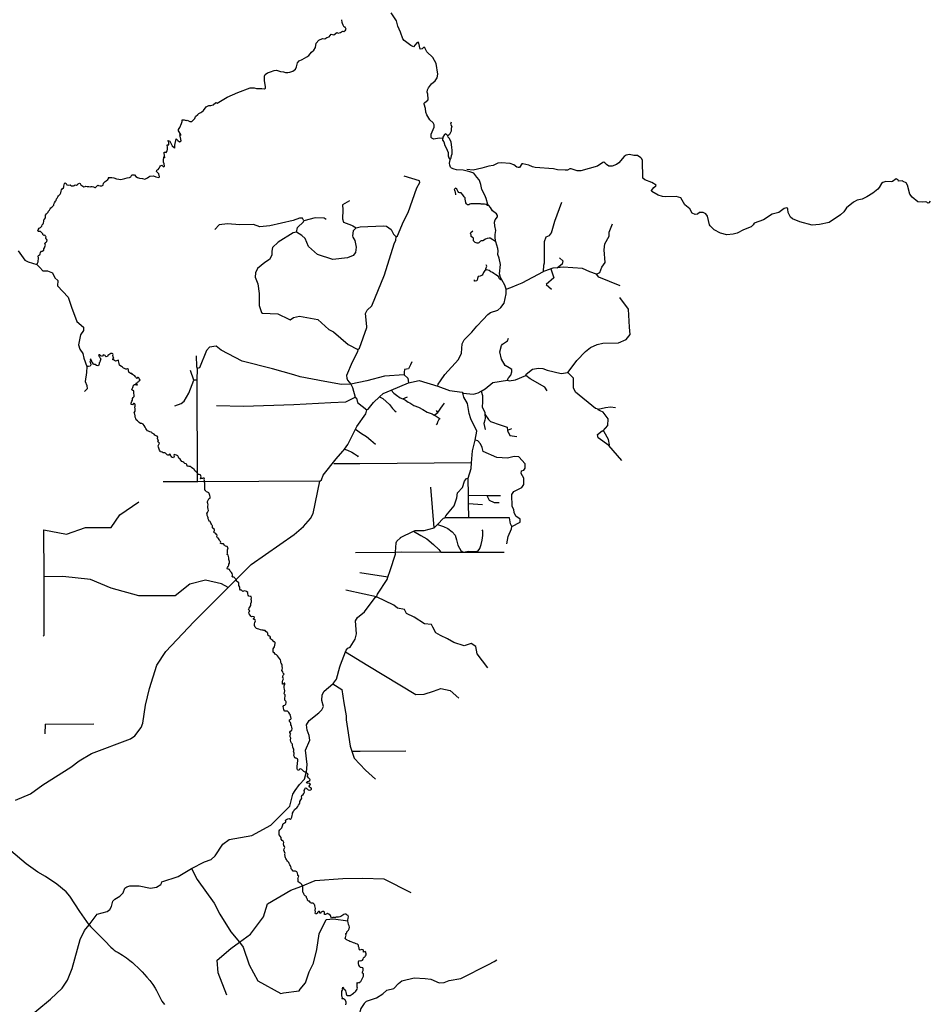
# Model space of a CAD drawing. Header units: millimetres. Extents: x 35 to 72953, y -43 to 70184.
# Tile 174 of 204: x 63454 to 72950, y 13927 to 24199. Entities that reach past the tile are written whole.
import ezdxf

# ---------------------------------------------------------------- set-up
doc = ezdxf.new("R2010")
doc.units = ezdxf.units.MM
doc.layers.add('roads_3', color=3, linetype='Continuous')

msp = doc.modelspace()

# ---------------------------------------------------------------- linework, layer by layer
at = {"layer": 'roads_3'}
for points in [[(67860.65, 22958.54), (67828.95, 22961.75), (67771.74, 22952.56), (67752.09, 22962.8), (67745.27, 22971.31), (67745.53, 23004.01), (67775.05, 23079.49), (67775.35, 23102), (67766.04, 23121.47), (67730.84, 23154.05), (67698.5, 23205.47), (67687.73, 23235.25), (67685.43, 23271.71), (67672.64, 23316.23), (67673.16, 23327.31), (67679.73, 23336.98), (67709.34, 23361.25), (67714.02, 23371.47), (67709.78, 23422.77), (67703.39, 23443.48), (67705.57, 23465.99), (67715.58, 23489.3), (67749.84, 23531.22), (67787.27, 23561.06), (67808.84, 23591.73), (67812.66, 23630.21), (67798.4, 23741.01), (67760.45, 23804.05), (67699.33, 23863.02), (67679.28, 23904.3), (67668.22, 23911.02), (67651.96, 23896.77), (67630.67, 23891.49), (67615.93, 23953.51), (67607.78, 23965.01), (67596.39, 23958.31), (67560.9, 23917.51), (67531.52, 23930.04), (67464.39, 23981.01), (67447.63, 24000.23), (67423.62, 24070.76), (67397.29, 24130.3), (67384.35, 24188), (67326.73, 24270.27)], [(64245.92, 22448.58), (64269.67, 22472.06), (64277.25, 22471.08), (64292.45, 22467.11), (64310.66, 22466.16), (64323.8, 22472.24), (64326.76, 22495.42), (64335.84, 22500.48), (64345.93, 22510.58), (64356.02, 22517.66), (64371.16, 22530.8), (64383.75, 22545.44), (64374.63, 22553.47), (64396.88, 22553.54), (64413.08, 22552.59), (64435.86, 22548.64), (64462.7, 22539.66), (64489.01, 22535.21), (64503.7, 22531.24), (64521.9, 22535.83), (64550.72, 22540.96), (64575.49, 22548.59), (64598.74, 22552.7), (64612.88, 22560.3), (64619.41, 22573.91), (64622.93, 22579.96), (64645.18, 22581.54), (64651.26, 22581.06), (64664.48, 22561.98), (64680.7, 22551.96), (64701.46, 22546.99), (64732.84, 22541.56), (64759.67, 22536.62), (64771.79, 22542.19), (64786.94, 22549.8), (64799.55, 22560.92), (64810.66, 22567.49), (64848.09, 22569.14), (64872.91, 22558.65), (64903.29, 22552.2), (64911.35, 22560.28), (64903.17, 22589.45), (64890.47, 22605.02), (64881.83, 22616.07), (64882.3, 22629.15), (64897.95, 22636.26), (64907.52, 22649.89), (64913.54, 22663.5), (64922.1, 22674.1), (64934.73, 22681.19), (64955.02, 22664.14), (64962.07, 22672.22), (64960.99, 22694.87), (64952.33, 22712.97), (64952.28, 22729.07), (64955.18, 22768.1), (64968.63, 22757.07), (64962.47, 22783.49), (64960.88, 22805.37), (64959.57, 22818.72), (64973.23, 22816.74), (64982.84, 22814.77), (64991.4, 22829.4), (64993.88, 22846.01), (64994.82, 22865.66), (64991.18, 22895.34), (65010.41, 22893.4), (65010.32, 22919.58), (64997.1, 22938.66), (65018.37, 22932.69), (65043.83, 22883.43), (65064.12, 22865.38), (65072.24, 22859.36), (65071.12, 22890.58), (65085.06, 22957.08), (65103.33, 22940.02), (65119.57, 22925.99), (65136.73, 22937.12), (65125.39, 23000.51), (65135.54, 22991.49), (65135.5, 23002.56), (65111.1, 23039.73), (65111.04, 23055.34), (65122.1, 23075.52), (65139.67, 23116.35), (65146.68, 23138.02), (65146.62, 23154.63), (65167.87, 23154.21), (65190.65, 23148.24), (65200.76, 23149.78), (65227.62, 23136.78), (65250.38, 23137.87), (65279.11, 23169.68), (65288.15, 23188.34), (65311.86, 23208.55), (65320.42, 23219.16), (65342.64, 23231.32), (65354.76, 23237.9), (65369.37, 23253.05), (65397.61, 23288.67), (65427.19, 23304.21), (65447.21, 23304.13), (65472.48, 23310.37), (65498.67, 23334.43), (65512.82, 23329.42), (65618.65, 23390.47), (65729.37, 23439.14), (65856.27, 23487.37), (65898.07, 23487.39), (65924.9, 23479.68), (65941.84, 23481.5), (65979.78, 23481.12), (66007.61, 23479.46), (66016.7, 23484.02), (66018.67, 23500.39), (66006.41, 23564.84), (66005.76, 23609.39), (66014.55, 23628.04), (66038, 23646.24), (66068.21, 23654.61), (66108.89, 23667.58), (66132.38, 23673.21), (66172.39, 23660), (66205.54, 23656.09), (66224.04, 23646.59), (66248.83, 23647.43), (66270.17, 23651.33), (66301.62, 23662.96), (66330.39, 23684.46), (66341.44, 23706.14), (66351.77, 23750.53), (66367.38, 23769.72), (66400.1, 23784.88), (66446.79, 23812.98), (66468.61, 23826.96), (66495.3, 23860.27), (66521.27, 23880.75), (66539.39, 23907.49), (66545.81, 23953.07), (66572.75, 23985.63), (66613.16, 24003.9), (66635.93, 24000.45), (66656.88, 24012.36), (66680.87, 24021.75), (66701.27, 24046.5), (66728.6, 24041.56), (66760.13, 24066.08), (66774.83, 24057.32), (66799.32, 24067.23), (66820.03, 24079.38), (66833.95, 24076.16), (66852.36, 24089.56), (66857.63, 24101.66), (66847.69, 24121.76), (66837.57, 24122.73), (66826.13, 24140.81), (66820.5, 24159.93), (66816.16, 24170.23), (66813.28, 24199.42)], [(67954.45, 23130.27), (67947.4, 23107.95), (67958.76, 23084.54), (67955.03, 23064.74), (67952.07, 23035.71), (67937.49, 23001.95), (67918.7, 22986.58)], [(67813.24, 20374.84), (67818.25, 20397.7), (67842.37, 20432.92), (67886.47, 20497.04), (68028.04, 20655.18), (68060.82, 20718.82), (68068, 20817.83), (68088.13, 20858.58), (68169.14, 20940.13), (68220.03, 21002.5), (68286.94, 21071.45), (68337.09, 21123.19), (68364.92, 21145.59), (68440.88, 21170.01), (68470.17, 21197.89), (68506.74, 21243), (68526.59, 21337.77), (68526.04, 21388.59), (68513.03, 21430.22), (68481.97, 21486.04), (68469.39, 21508.66), (68458.73, 21548.3), (68466.66, 21644.93), (68454.91, 21710.41), (68441.27, 21750.11), (68441.72, 21786.82), (68438.7, 21813.29), (68419.27, 21882.44), (68415.19, 21896.98), (68410.63, 21926.34), (68412.09, 21958.01), (68417.51, 22001), (68409.78, 22047.87), (68404.63, 22088.14), (68412.6, 22111.43), (68435.15, 22142.31), (68437.44, 22156.1), (68424.6, 22173.77), (68385.5, 22204.08), (68362.66, 22240.86), (68346.84, 22259.87), (68336.83, 22271.91), (68317.74, 22334.5), (68304.26, 22370.07), (68272.93, 22429.03), (68263.39, 22480.19), (68252.48, 22512.01), (68244.68, 22528.09), (68222.27, 22556.82), (68188.12, 22598.23), (68147.06, 22613.66), (68079.85, 22630.34), (68008.85, 22634.09), (67984.65, 22640.16), (67958.06, 22649.85), (67946.95, 22661.83), (67939.42, 22681.28), (67935.59, 22701.45), (67941.73, 22737.5), (67952.63, 22759.56), (67956.22, 22782.6), (67962.37, 22801.48), (67965.13, 22834.07), (67960.64, 22868.15), (67951.98, 22923.15), (67935.65, 22961.03), (67922.35, 22974.25), (67918.7, 22986.58), (67908.94, 22999.62), (67898.36, 23006.76), (67885.2, 23001.86), (67866.85, 22972.44), (67863.72, 22943.03), (67875.23, 22923.42), (67888.59, 22885), (67902.79, 22863.37), (67920.95, 22814.03), (67922.79, 22778.08), (67927.46, 22756.78), (67941.73, 22737.5)], [(72949.95, 22305.99), (72934.93, 22287.97), (72923.34, 22286.71), (72914.05, 22296.98), (72901.21, 22299.81), (72867.85, 22294.46), (72820.78, 22297.48), (72760.4, 22348), (72735.09, 22380.71), (72713.21, 22471.29), (72697.64, 22496.06), (72667.03, 22509.79), (72659.54, 22518.74), (72618.72, 22515.24), (72614.89, 22529.3), (72593.45, 22538.31), (72554.8, 22511.54), (72540.2, 22507.49), (72485.29, 22511.26), (72454.97, 22499.72), (72442.28, 22491.02), (72417.84, 22448.02), (72402.26, 22430.22), (72352.16, 22388.01), (72289.23, 22349.51), (72238.95, 22328.24), (72186.66, 22316.5), (72149.12, 22295.29), (72076.74, 22235.8), (72047.39, 22194.56), (72012.43, 22162.5), (71895.24, 22082.99), (71794.89, 22060.97), (71719.36, 22057.01), (71587.95, 22089.51), (71513.79, 22120.81), (71490.98, 22140.78), (71465.99, 22188.02), (71464.9, 22224.04), (71459.3, 22232.99), (71448.91, 22237.72), (71424.61, 22230.75), (71370.27, 22187.3), (71301.58, 22171.73), (71210.33, 22112.29), (71114.46, 22077.99), (71103.12, 22058.21), (71080.19, 22039.72), (71002.6, 22006.5), (70934.18, 21970.75), (70895.27, 21959.96), (70827.11, 21954.26), (70761.02, 21971.74), (70697.22, 22008.29), (70654.62, 22048.47), (70647.22, 22058.75), (70626.59, 22149.46), (70610.47, 22172.56), (70582.78, 22187.31), (70552.31, 22189.29), (70541.38, 22186.26), (70522.01, 22170), (70499.58, 22166.25), (70468.21, 22182.2), (70443.89, 22226.56), (70391.58, 22268.04), (70346.79, 22339.25), (70299.1, 22355.8), (70191.89, 22351.51), (70156.42, 22354.47), (70111.19, 22367.49), (70044.27, 22407.47), (70043.47, 22418.55), (70067.5, 22448.02), (70088.66, 22464.29), (70089.75, 22474.49), (70045.52, 22499.04), (69972.04, 22528.46), (69953.48, 22547.23), (69947.6, 22729), (69940.64, 22749.04), (69930.69, 22759.31), (69896.28, 22781.46), (69859.68, 22783.54), (69813.25, 22793.78), (69776.79, 22784.22), (69758.64, 22771.29), (69702.78, 22705.23), (69676.25, 22687.28), (69633.22, 22670.71), (69597.85, 22671.02), (69571.95, 22687.77), (69557.16, 22707.01), (69544.88, 22712.5), (69534.52, 22711.02), (69480.73, 22670.8), (69304.09, 22621.03), (69265.61, 22622.21), (69204.99, 22641.72), (69189.15, 22641.99), (69166.74, 22630.71), (69141.76, 22627.95), (69062.53, 22631.98), (69021.56, 22643.8), (68828.74, 22658.26), (68800.62, 22665.25), (68764.43, 22682.52), (68702.04, 22697.03), (68691.77, 22695.78), (68664.84, 22657.54), (68653.15, 22657.28), (68639.08, 22661.55), (68605.89, 22686.03), (68568.6, 22697.31), (68475.77, 22706.5), (68439.29, 22702.27), (68390.24, 22679.03), (68344.62, 22672.54), (68274.73, 22650.78), (68181.16, 22630.71), (68116.53, 22636.79)], [(63634.13, 21644.07), (63635.28, 21648.36), (63638.39, 21658.26), (63645.8, 21671.7), (63647.73, 21687), (63649.38, 21701.3), (63651.5, 21716.28), (63647.11, 21732.56), (63650.49, 21739.55), (63663.01, 21746.68), (63665.81, 21756.23), (63669.16, 21768.87), (63680.53, 21783.32), (63689.39, 21784.79), (63705.01, 21795.15), (63706.66, 21808.01), (63713.52, 21818.68), (63714.61, 21828.66), (63723.23, 21847.64), (63714.7, 21860.69), (63727.48, 21875.25), (63738.1, 21885.37), (63739.76, 21898.35), (63731.8, 21909.08), (63726.12, 21917.48), (63725.99, 21927.35), (63729.27, 21933.79), (63722.46, 21940.3), (63720.36, 21949.16), (63714.78, 21951.47), (63706.59, 21947.13), (63695.24, 21959.28), (63693.42, 21966.37), (63676.3, 21981.5), (63669.77, 21988.35), (63658.93, 21989.09), (63648.27, 21989.61), (63643.71, 21998.02), (63646.14, 22007.23), (63655.89, 22024.33), (63670.67, 22032.47), (63683.36, 22045.37), (63689.54, 22059.14), (63697.71, 22071.13), (63700.23, 22078.46), (63704.14, 22094.88), (63703.71, 22109.95), (63711.61, 22116.85), (63722.31, 22133.4), (63723.58, 22147.37), (63724.3, 22159.79), (63734.73, 22172.9), (63744.4, 22183.91), (63752.11, 22192.8), (63753.87, 22201.45), (63766, 22212.46), (63772, 22224.45), (63778.47, 22235.34), (63788.73, 22242.13), (63799.54, 22252.37), (63808.93, 22264.37), (63811.35, 22275.9), (63815.64, 22289.66), (63826.44, 22305.1), (63832.54, 22313.99), (63836.54, 22329.63), (63845.1, 22338.53), (63852.51, 22350.19), (63858.7, 22362.29), (63866.5, 22369.19), (63875.33, 22380.64), (63884.06, 22391.75), (63886.83, 22409.72), (63889.34, 22422.69), (63897.51, 22434.25), (63910.02, 22443.49), (63913.28, 22456.36), (63913.72, 22464.12), (63916.6, 22477.21), (63922.22, 22491.75), (63927.11, 22495.98), (63937.97, 22491.36), (63945.75, 22474.87), (63964.72, 22471.93), (63978.76, 22474.75), (63985, 22471.33), (63993.4, 22467.26), (64000.01, 22466.73), (64013.31, 22464.78), (64021.31, 22470.34), (64032.13, 22476.25), (64045.25, 22473.08), (64055.04, 22479.99), (64064.16, 22487.11), (64078, 22494.58), (64084.33, 22491.06), (64090.04, 22475.67), (64100.81, 22468.83), (64112.33, 22463.66), (64122.45, 22456.37), (64134.89, 22457.86), (64144.78, 22462.88), (64157.62, 22458.71), (64173.93, 22459.54), (64188.65, 22456.92), (64200.24, 22458.73), (64208.54, 22458.87), (64221.66, 22455.7), (64230.73, 22451.85), (64238.85, 22449.66), (64245.92, 22448.58)], [(66978.5, 20760.15), (66996.28, 20772.85), (67074.1, 20986.62), (67072.73, 20999.91), (67058.29, 21133.77), (67078.45, 21169.31), (67126.48, 21215.26), (67257.29, 21535.85), (67360.15, 21861.45), (67377.75, 21899.53), (67380.17, 21932.57), (67392.78, 21942.82), (67455.71, 22092.91), (67506.11, 22187.09), (67596.47, 22444.02), (67626.73, 22500.11), (67624.12, 22517.84), (67463.9, 22568.03)], [(68346.84, 22259.87), (68331.72, 22262.32), (68316.93, 22272.28), (68300.74, 22273.65), (68266.2, 22274.6), (68257.91, 22277.8), (68158.26, 22277.79), (68149.29, 22273.1), (68137.08, 22266.97), (68124.12, 22267.64), (68113.65, 22276.9), (68106.41, 22289.77), (68101.65, 22312.66), (68099.46, 22319.82), (68099.03, 22339.87), (68089.65, 22349.85), (68074.05, 22370.55), (68056.16, 22394.15), (68042.04, 22394.47), (68032.62, 22397.74), (68021.42, 22410.41), (68015.44, 22422.56), (68011.44, 22434.01), (68006.21, 22439.53), (67998.11, 22440.23), (67990.21, 22434.82), (67985.92, 22426.39), (67986.49, 22419.6), (67992.11, 22409.59), (67995.18, 22404.59), (67996.92, 22371.12)], [(66894.64, 22310.94), (66819.35, 22266), (66823.59, 22214.14), (66820.33, 22121.91), (66828.85, 22087.24), (66914.97, 22056.29), (66928.29, 22048.24), (66963.17, 22027.41), (67003.78, 22037.76), (67247.63, 22048.93), (67280.65, 22043.95), (67329.07, 22008.65), (67352.06, 21960.41), (67380.17, 21932.57)], [(68915.88, 21573.06), (68918.08, 21639.13), (68925.64, 21661.99), (68927.26, 21885.58), (68942.35, 21933.85), (68980.4, 21949.29), (68998.03, 21974.74), (69033.13, 22096.81), (69108.5, 22295.29)], [(66340.97, 21981.78), (66349.66, 22032.58), (66414.34, 22091.22), (66416.85, 22101.42), (66404.02, 22129.31), (66371.01, 22129.2), (66305.93, 22103.48), (66060.54, 22049.42), (65956.45, 22038.97), (65892.91, 22061.59), (65750.69, 22058.66), (65621.07, 22070.97), (65532.27, 22058.03), (65489.24, 22009.67)], [(66650.41, 22115.1), (66630.08, 22130.21), (66533.5, 22132.43), (66416.85, 22101.42)], [(66963.17, 22027.41), (66930.36, 21996.81), (66922.91, 21943.47), (66929.46, 21931.3), (66948.55, 21895.34), (66961.52, 21826.77), (66954.08, 21770.88), (66931.37, 21737.77), (66873.07, 21714.62), (66718.17, 21698.77), (66557.95, 21748.98), (66466.17, 21832.35), (66430.23, 21916.02), (66397.11, 21946.39), (66340.97, 21981.78), (66306.38, 21976.56), (66149.97, 21876.92), (66091.69, 21823.4), (66081.63, 21785.34), (66081.78, 21742.11), (66059.02, 21696.37), (66008.39, 21665.71), (65934.85, 21601.94), (65912.18, 21558.74), (65909.69, 21512.95), (65917.39, 21495.25), (65937.85, 21442), (65950.83, 21342.95), (65951.27, 21215.92), (65974.34, 21144.94), (65984.46, 21137.44), (66147.09, 21130.24), (66261.5, 21074.66), (66273.31, 21069.6), (66309.45, 21091.45), (66372.6, 21105.64), (66563.24, 21070.83), (66677.92, 20967.15), (66726.3, 20941.94), (66879.29, 20810.46), (66978.5, 20760.15)], [(68419.27, 21882.44), (68388.69, 21901.42), (68360.21, 21919.21), (68350.49, 21920.61), (68329.27, 21917.67), (68310.23, 21909.37), (68284.03, 21893.52), (68276.12, 21891.69), (68264.62, 21890.94), (68258.86, 21888.41), (68241.83, 21872.43), (68235.38, 21868.48), (68223.86, 21868.97), (68204.94, 21875.35), (68187.81, 21891.39), (68187.91, 21911.8), (68185.9, 21920.56), (68176.7, 21925.72), (68163.17, 21938.02), (68160.43, 21947.32), (68162.02, 21956.1), (68154.24, 21967.53), (68155.48, 21973.62), (68159.06, 21978.29), (68180.05, 21995.91)], [(69469.71, 21544.88), (69502.66, 21562.74), (69525.28, 21616.14), (69560.64, 21667.16), (69549.96, 21796.59), (69554.72, 21860.12), (69600.16, 21939.1), (69602.54, 21982.23), (69635.22, 22068.82)], [(63436.73, 21788.89), (63506.03, 21692.15), (63543.32, 21671.67), (63634.13, 21644.07)], [(69059.57, 21610.95), (69114.1, 21655.49), (69120.43, 21678.8), (69082.85, 21715.35)], [(63634.13, 21644.07), (63664.26, 21615.62), (63694.6, 21580.09), (63743, 21580.32), (63794.42, 21559.13), (63820.91, 21505.75), (63849.78, 21479.09), (63847.03, 21423.43), (63957.58, 21305.62), (63995.54, 21200.18), (64049.88, 21052.08), (64118.32, 20990.84), (64120.24, 20956.31), (64086.7, 20910.37), (64067.24, 20805.87), (64081.91, 20761.8), (64111.84, 20716.05), (64121.31, 20666.64), (64154.34, 20581.98)], [(68481.97, 21486.04), (68469.83, 21486.73), (68458.42, 21494.37), (68451.76, 21508.23), (68447.31, 21520.27), (68419.32, 21535.89), (68397.96, 21550.81), (68385.43, 21561.72), (68366.3, 21569.34), (68349.36, 21580.97), (68335.74, 21586.77), (68320.67, 21589.28), (68315.33, 21586.82), (68303.07, 21581.16), (68292.12, 21561.38), (68284.47, 21544.54), (68274.96, 21532.81), (68256.99, 21524.33), (68233.5, 21519.12), (68229.09, 21499.14), (68223.82, 21481.94), (68216.51, 21473.87), (68204.77, 21470.72), (68196.31, 21472.87), (68195.52, 21486.04)], [(68315.33, 21586.82), (68315.04, 21601.74), (68326.71, 21627.37), (68318.01, 21642.15)], [(68526.04, 21388.59), (68576.2, 21406.63), (68641.28, 21432.37), (68692.8, 21452.73), (68915.88, 21573.06)], [(69716.53, 21423.88), (69492.66, 21511.93), (69469.71, 21544.88), (69398.42, 21567.44), (69324.63, 21602.64), (69121.42, 21617.06), (69059.57, 21610.95), (69012.24, 21606.45), (68991.33, 21599.17), (68985.39, 21597.04), (68915.88, 21573.06)], [(68991.33, 21599.17), (69024.59, 21507.62), (68945.24, 21438.04), (69000.13, 21388.81)], [(67813.24, 20374.84), (67935.36, 20332.17), (68067.49, 20312.36), (68075.17, 20302.3), (68186.98, 20292.51), (68235.23, 20305.44), (68266.1, 20323.73), (68308.64, 20348.94), (68387.17, 20412.74), (68541.96, 20438.81), (68557.27, 20431.22), (68623.26, 20441.66), (68732.32, 20487.84), (68734.82, 20500.49), (68800.65, 20551.61), (68864.09, 20564.59), (68909.76, 20559.67), (68953.02, 20542.09), (69100.48, 20509.61), (69171.57, 20517.53), (69245.89, 20619.56), (69262.5, 20642.35), (69353.55, 20736.58), (69406.77, 20780.01), (69475.23, 20810.76), (69536.11, 20823.73), (69698.61, 20829.45), (69777.24, 20862.78), (69820.23, 20916.26), (69814.75, 20992.84), (69801.3, 21180.45), (69712, 21299.38)], [(68541.96, 20438.81), (68546.98, 20459.11), (68557.59, 20470.68), (68574.78, 20489.7), (68587.39, 20525.33), (68584.75, 20550.7), (68556.48, 20567.22), (68515.93, 20591.13), (68477.58, 20656.94), (68462.01, 20735.69), (68479.6, 20799.16), (68489.64, 20814.39), (68540.35, 20847.61), (68552.89, 20875.59)], [(67462.21, 20492.85), (67259.08, 20479.26), (67073.81, 20430.27), (66906.31, 20396.54), (66809.82, 20393.65), (66634.83, 20426.07), (66380.27, 20473.17), (66311.53, 20494.55), (66090.3, 20558.52), (65775.09, 20636.36), (65556.34, 20750.12), (65502.9, 20793.05), (65431.82, 20782.73), (65401.38, 20747.04), (65328.32, 20566.56), (65305.43, 20558.83)], [(66978.5, 20760.15), (66976.05, 20734.65), (66920.58, 20627.82), (66860.24, 20487.82), (66866.28, 20459.58), (66870.6, 20439.64), (66906.31, 20396.54), (66924.25, 20363.68), (66952.64, 20259.58), (66965.31, 20249.54), (66978.2, 20206.36), (67072.51, 20130.76)], [(66441.21, 16341.8), (66429.44, 16349.51), (66422.45, 16352.26), (66417.71, 16356.57), (66405.13, 16365.39), (66396.79, 16377.22), (66380.82, 16382.82), (66371.02, 16380.23), (66364.45, 16368.02), (66351.79, 16373.18), (66346.27, 16386.69), (66346.69, 16400.32), (66346.07, 16416.06), (66350.36, 16431.6), (66349.93, 16445.89), (66353.18, 16463.2), (66354.35, 16477.28), (66351.29, 16489.35), (66336.08, 16493.84), (66329.28, 16495.48), (66323.24, 16497.12), (66318.01, 16507.41), (66314, 16523.36), (66315.26, 16539.88), (66314.95, 16548.64), (66310.54, 16567.47), (66313.43, 16576.79), (66311.6, 16588.31), (66306.09, 16599.15), (66300.76, 16611.55), (66298.44, 16629.17), (66298.96, 16642.36), (66287.79, 16651.96), (66279.53, 16665.9), (66278.8, 16685.74), (66279.87, 16703.48), (66274.16, 16717.87), (66273.08, 16731.61), (66278.41, 16744.93), (66280.93, 16753.25), (66272.04, 16757.43), (66271.07, 16766.3), (66278.39, 16778.3), (66291.29, 16786.1), (66294.34, 16802.52), (66292.97, 16817.59), (66289.43, 16831.98), (66282.69, 16844.26), (66279.72, 16855.23), (66277.61, 16865.53), (66267.48, 16876.69), (66267.51, 16894.2), (66272.59, 16898.32), (66279.94, 16901.89), (66285.67, 16910.12), (66282.02, 16927.18), (66276.03, 16939.68), (66276.19, 16948.55), (66271.64, 16953.85), (66258.75, 16970.55), (66247.67, 16984.25), (66232.76, 16984.53), (66219.44, 16987.15), (66209.96, 17000.31), (66205.46, 17019.58), (66201.73, 17034.2), (66207.45, 17044.08), (66219.8, 17047.12), (66228.92, 17058.23), (66230.94, 17071.87), (66231.75, 17084.18), (66227.96, 17089.05), (66218.39, 17099.54), (66220.15, 17110.52), (66219.91, 17125.26), (66222.13, 17138.35), (66221.41, 17156.2), (66212.13, 17165.36), (66213.78, 17178.45), (66218.05, 17197.86), (66216.77, 17214.37), (66213.42, 17228.22), (66210.99, 17249.6), (66218.66, 17266.59), (66219.38, 17277.45), (66212.3, 17277.76), (66201.87, 17265.64), (66192.81, 17266.06), (66195.18, 17290.56), (66198.05, 17307.86), (66204.79, 17321.08), (66202.39, 17333.37), (66195.48, 17341.22), (66198.29, 17347.55), (66199.75, 17360.08), (66211.41, 17371.54), (66201.94, 17381.37), (66196.33, 17395.2), (66188.45, 17409.14), (66192.47, 17421.02), (66193.84, 17434.1), (66191.7, 17450.28), (66191.84, 17466.69), (66188.21, 17477.09), (66180.35, 17486.04), (66176.65, 17493.9), (66175.56, 17506.76), (66174.1, 17521.83), (66163.67, 17535.31), (66151.45, 17548.13), (66141.6, 17561.51), (66131.55, 17574.44), (66119.18, 17578.39), (66110.45, 17590.55), (66098.62, 17602.04), (66096.78, 17616), (66098.04, 17634.29), (66105.64, 17646.96), (66110.13, 17656.84), (66115.35, 17675.03), (66118.59, 17692.23), (66117.24, 17700.98), (66109.48, 17708.38), (66105.61, 17708.48), (66093.86, 17722.4), (66083.55, 17730.57), (66072.86, 17738.4), (66065.75, 17748.91), (66067.98, 17759.45), (66065.32, 17765.31), (66061.44, 17767.29), (66054.93, 17767.94), (66043.77, 17775.44), (66039.96, 17787.39), (66042.09, 17797.82), (66036.02, 17807.56), (66021.55, 17816.82), (66014.54, 17825.77), (66001.04, 17826.94), (65993.67, 17830.69), (65978.67, 17831.19), (65963.37, 17833.58), (65949.1, 17840.4), (65935.22, 17845.45), (65922.28, 17848.18), (65907.7, 17863.31), (65903.21, 17878.93), (65901.08, 17895.21), (65906.78, 17910.64), (65911.07, 17926.17), (65910.65, 17938.59), (65898.94, 17942.43), (65891.38, 17944.06), (65893.62, 17950.94), (65902.75, 17959.18), (65899.7, 17968.59), (65885.72, 17972.75), (65872.33, 17970.05), (65862.41, 17974.89), (65855.86, 17985.84), (65847.42, 17999.23), (65843.96, 18015.07), (65846.77, 18023.39), (65852.87, 18032.17), (65841.03, 18045.76), (65845.8, 18058.75), (65853.77, 18070.85), (65862.96, 18089.18), (65865.72, 18108.47), (65872.27, 18124.46), (65869.86, 18139.52), (65867.84, 18151.16), (65870.52, 18168.79), (65866.22, 18182.52), (65855.94, 18181.93), (65842.63, 18184.99), (65835.79, 18197.16), (65832.64, 18209.45), (65831.27, 18223.19), (65818.03, 18233.12), (65802.25, 18240.5), (65788.2, 18236.01), (65781.99, 18233), (65776.13, 18236.53), (65765.34, 18246.13), (65757.21, 18249.43), (65748.87, 18259.71), (65748.47, 18266.36), (65748.8, 18280.77), (65738.18, 18296.03), (65738.7, 18309.78), (65739.03, 18324.74), (65724.09, 18334.78), (65716.05, 18341.63), (65716.1, 18353.82), (65706.07, 18363.21), (65698.67, 18374.38), (65693.56, 18378.24), (65686.27, 18384.86), (65676.47, 18382.28), (65669.09, 18389.79), (65673.96, 18399.79), (65673.55, 18409.21), (65669.54, 18422.38), (65661.77, 18431.45), (65657.22, 18439.63), (65648.9, 18445.04), (65639.96, 18464.07), (65630.33, 18467.92), (65621.47, 18465.89), (65618.98, 18476.75), (65620.18, 18482.63), (65628.45, 18493.74), (65634.15, 18507.95), (65633.64, 18520.47), (65643.05, 18528.26), (65642.04, 18545.66), (65637.85, 18557.18), (65635.64, 18569.25), (65633.61, 18583.66), (65630.45, 18599.5), (65628.22, 18614.56), (65618.21, 18618.52), (65620.42, 18635.15), (65619.33, 18650.23), (65621.91, 18669.41), (65626.37, 18688.38), (65618.87, 18701.77), (65601.22, 18705.7), (65589.29, 18716.41), (65577.83, 18730.78), (65563.39, 18731.95), (65554.79, 18734.91), (65548.01, 18733.89), (65547.89, 18741.54), (65550.88, 18748.65), (65546.99, 18753.95), (65536.39, 18764.45), (65533.33, 18775.74), (65527.36, 18786.25), (65516.76, 18794.2), (65511.25, 18806.04), (65512.61, 18822.56), (65504.76, 18829.74), (65498.59, 18840.03), (65485.36, 18846.63), (65475.33, 18856.02), (65483.59, 18867.13), (65486.02, 18872.91), (65481.65, 18883.64), (65469.16, 18893.25), (65465.09, 18897.89), (65464.97, 18906.31), (65463.8, 18917.61), (65460.48, 18922.7), (65454.2, 18937.2), (65445.59, 18945.82), (65443.47, 18958.67), (65438.63, 18965.41), (65431.08, 18967.83), (65424.63, 18978.89), (65420.91, 18990.96), (65420.58, 19003.48), (65414.42, 19013.55), (65407.95, 19027.05), (65407.81, 19042.24), (65406.18, 19048.88), (65413.42, 19058), (65420.83, 19070.33), (65424.38, 19080.54), (65418.29, 19094.15), (65416.73, 19110.22), (65417.15, 19124.52), (65419.84, 19139.6), (65415.74, 19151.89), (65412.87, 19162.08), (65412.56, 19172.83), (65419.11, 19186.04), (65424.73, 19199.14), (65438.47, 19208.28), (65439.84, 19221.81), (65436.4, 19234.32), (65430.67, 19254.92), (65425.93, 19261.89), (65412.89, 19269.49), (65400.33, 19274.21), (65394.93, 19279.29), (65390.28, 19286.6), (65384.61, 19289.46), (65384.4, 19296.44), (65385.57, 19313.29), (65386.11, 19322.83), (65384.36, 19336.9), (65384.33, 19345.66), (65384.58, 19356.52), (65383.32, 19364.39), (65380.83, 19375.13), (65379.75, 19389.65), (65378.96, 19398.18), (65380.44, 19407.27), (65377.68, 19415.13), (65367.87, 19415.54), (65360.61, 19413.75), (65354.1, 19414.06), (65340.82, 19408.58), (65343.7, 19420.01), (65346.12, 19431.77), (65344.2, 19441.62), (65341.54, 19447.05), (65334.16, 19451.35), (65323.78, 19454.08), (65311.84, 19454.75), (65311.87, 19461.47), (65307.04, 19466.88), (65300.97, 19475.07), (65288.96, 19485.67), (65279.78, 19493.84), (65272.27, 19510.77), (65258.19, 19517.71), (65244.29, 19526.86), (65235.2, 19536.92), (65221.52, 19537.2), (65212.07, 19542.83), (65199.62, 19540.9), (65196.16, 19559.84), (65190.21, 19564.03), (65175.38, 19568.53), (65164.4, 19580.02), (65155.6, 19587.97), (65145.4, 19590.38), (65132.91, 19602.53), (65126.08, 19614.59), (65111.99, 19624.85), (65108.37, 19636.03), (65101.44, 19648.98), (65089.81, 19656.37), (65074.61, 19661.19), (65064.13, 19662.82), (65062.75, 19653.73), (65066.09, 19640.77), (65058.4, 19628.66), (65047.35, 19630.84), (65040.26, 19634.36), (65034.95, 19644.76), (65028.44, 19644.08), (65024.63, 19655.59), (65025.17, 19663.02), (65016.86, 19666.21), (65007.36, 19657.42), (64999.25, 19657.5), (64989.9, 19659.13), (64981.66, 19671.08), (64974.09, 19675.38), (64967.1, 19679.79), (64958.23, 19681.53), (64948.89, 19681.61), (64939.05, 19688.12), (64930.09, 19690.3), (64922.44, 19692.61), (64918.17, 19698.91), (64911.44, 19708.75), (64908.39, 19718.39), (64904.39, 19728.46), (64900.96, 19739.31), (64898.27, 19754.93), (64905.02, 19766.82), (64909.97, 19782.46), (64901.64, 19789.97), (64894.72, 19801.92), (64900.16, 19810.47), (64894.57, 19818.21), (64890.94, 19829.95), (64894.95, 19845.15), (64886.62, 19853.22), (64875.38, 19858.28), (64862.81, 19865.88), (64856.64, 19876.39), (64842.94, 19883.88), (64835.2, 19884.3), (64830.92, 19894.04), (64823.19, 19895.01), (64810.16, 19898.3), (64798.62, 19907.35), (64788.14, 19911.41), (64777.72, 19923.68), (64768.82, 19933.74), (64762.44, 19949.9), (64752.77, 19966.17), (64741.22, 19979.43), (64725.91, 19985.25), (64713.84, 19985.55), (64700.22, 19995.26), (64692.65, 20003.65), (64681.76, 20015.04), (64669.56, 20025.41), (64665.75, 20038.04), (64657.49, 20053.42), (64657.63, 20066.83), (64654, 20082.45), (64651.8, 20089.43), (64647.81, 20098.5), (64656.43, 20115.49), (64658.46, 20131.46), (64656.73, 20140.87), (64655.92, 20157.17), (64659, 20167.37), (64658.77, 20180.34), (64654.11, 20190.97), (64648.71, 20196.71), (64639.66, 20195.24), (64631.31, 20182.91), (64617.81, 20184.64), (64615.13, 20197.27), (64617.92, 20208.58), (64623.74, 20219.69), (64628.6, 20230.46), (64630.53, 20245.87), (64638.14, 20256.09), (64648.47, 20269.1), (64646.72, 20286.72), (64644.88, 20300.68), (64643.99, 20313.2), (64643.28, 20328.05), (64633.93, 20332.12), (64623.16, 20336.08), (64625.01, 20346.72), (64631.85, 20361.49), (64636.15, 20373.7), (64640.16, 20387.12), (64652.12, 20394.37), (64665.61, 20393.86), (64673.26, 20389.34), (64680.61, 20391.47), (64672, 20400.86), (64664.44, 20404.38), (64671.5, 20408.73), (64678.75, 20411.86), (64683.74, 20416.31), (64694.46, 20425.1), (64698.87, 20432.54), (64705.37, 20434.45), (64701.67, 20441.09), (64710.64, 20439.45), (64705.9, 20446.31), (64700.12, 20453.27), (64696.79, 20462.24), (64689.13, 20467.87), (64681.02, 20466.84), (64680.2, 20458.2), (64675.03, 20452.41), (64669.89, 20467.92), (64661.29, 20472.88), (64653.61, 20483.49), (64640.76, 20489.32), (64630.07, 20499.38), (64621.93, 20509.66), (64610.89, 20509.62), (64604.56, 20512.15), (64596.9, 20518.44), (64590.76, 20522.3), (64587.49, 20540.03), (64586.99, 20548.67), (64578.95, 20556.51), (64568.77, 20554.26), (64560, 20554.46), (64547.81, 20559.63), (64537.8, 20564.36), (64525.12, 20575.4), (64514.64, 20579.69), (64509.44, 20583.44), (64495.91, 20596.37), (64490.95, 20610.76), (64487.22, 20626.71), (64483.69, 20638.78), (64482.91, 20646.21), (64463.22, 20638.82), (64452.2, 20636.46), (64443.87, 20643.86), (64432.06, 20651.14), (64424.32, 20652.33), (64425.99, 20661.87), (64435.76, 20671.88), (64428.08, 20683.38), (64426.06, 20695.9), (64427.07, 20706.1), (64424.69, 20711.97), (64418.83, 20715.94), (64411.46, 20718.35), (64399.87, 20715.54), (64394.7, 20709.21), (64383.5, 20704.07), (64372.39, 20695.06), (64369.5, 20686.96), (64357.16, 20680.38), (64351.12, 20683.13), (64346.55, 20695.31), (64333.71, 20697.92), (64328.7, 20701.57), (64320.12, 20699.87), (64320.99, 20693.45), (64316.21, 20686.34), (64301.19, 20691.94), (64289.27, 20702.1), (64279.17, 20704.51), (64275.71, 20695.07), (64285.76, 20680.7), (64294.39, 20667.53), (64299.88, 20661.01), (64293.34, 20641.37), (64290.08, 20628.06), (64282.46, 20621.94), (64282.5, 20610.19), (64277.64, 20595.87), (64267.76, 20589.3), (64254.54, 20592.69), (64241.69, 20600.41), (64230.93, 20602.7), (64224.6, 20605.45), (64212.47, 20621.71), (64207.17, 20629.89), (64204.5, 20636.42), (64199.85, 20646.38), (64194.25, 20658.12), (64188.98, 20654.44), (64190.44, 20640.59), (64185.18, 20632.04), (64188.97, 20626.62), (64192.5, 20615.32), (64193.97, 20597.59), (64187.5, 20585.38), (64172.14, 20581.23), (64165.92, 20581.21), (64154.34, 20581.98)], [(65294.89, 20690.92), (65297.8, 20581.64), (65305.43, 20558.83), (65300.74, 20439.43)], [(64154.34, 20581.98), (64151.93, 20519.52), (64137.47, 20423.38), (64155.34, 20382.76), (64158, 20347.18), (64130.17, 20319.16)], [(67544.43, 20630.37), (67527.85, 20598.83), (67509.71, 20555.65), (67465.12, 20548.73), (67463.79, 20523.12), (67462.21, 20492.85), (67502.98, 20459.96), (67508.25, 20409.21)], [(65072.89, 20172.08), (65136.3, 20195.13), (65169.23, 20220.62), (65217.24, 20304.58), (65270.27, 20439.33), (65234.37, 20540.86)], [(68953.91, 20328.71), (68928.41, 20364.09), (68778.2, 20452.43), (68732.32, 20487.84)], [(69485.52, 20136.29), (69457.57, 20142.5), (69251.11, 20312.09), (69230.66, 20357.8), (69227.73, 20459.32), (69171.57, 20517.53)], [(63411.02, 16057.9), (63565.77, 16121.8), (63695.03, 16216.21), (63986.58, 16402.49), (64072.7, 16468.72), (64202.01, 16545.29), (64608.02, 16696.38), (64656.14, 16727.02), (64722, 16813.59), (64739.58, 16861.86), (64765.28, 17048.61), (64807.17, 17220.23), (64885.14, 17466.68), (64978.73, 17609.21), (65270, 17917.45), (65628.9, 18276.93), (65867.63, 18516.06), (66317.32, 18827.32), (66412.03, 18911.56), (66485.41, 18995.62), (66515.61, 19046.6), (66585.37, 19384.71), (66600.6, 19399.95), (66618.16, 19448.34), (66754.63, 19619.08), (66822.37, 19696.46), (66830.45, 19705.69), (66839.28, 19717.59), (66875.99, 19766.93), (66956.07, 19928.83), (66969.18, 19955.26), (67062.48, 20088.27), (67072.51, 20130.76), (67087.68, 20135.91), (67143.27, 20207.05), (67206.92, 20264.81), (67244.53, 20298.86), (67327.23, 20333.52), (67508.25, 20409.21), (67620.03, 20435), (67813.24, 20374.84)], [(65300.74, 20439.43), (65270.27, 20439.33)], [(65300.74, 20439.43), (65304.22, 19379.08)], [(65504.72, 20173.31), (65789.14, 20166.52), (66312.6, 20184.62), (66699.84, 20205.15), (66856.3, 20213.46), (66952.64, 20259.58)], [(67206.92, 20264.81), (67240.85, 20246.97), (67275.96, 20215.06), (67309.56, 20184.59), (67340.46, 20143.02), (67365.63, 20119.5), (67379.63, 20108.47)], [(67327.23, 20333.52), (67353.84, 20304.35), (67384.66, 20283.62), (67421.08, 20255.93), (67449.04, 20244.84), (67475.61, 20228.3), (67506.42, 20210.35), (67521.83, 20200.65), (67563.8, 20175.75), (67612.73, 20156.53), (67658.95, 20133.08), (67703.76, 20105.42), (67754.1, 20086.09), (67775.75, 20074.98), (67786.24, 20069.58), (67829.64, 20040.59), (67833.33, 20036.94), (67839.48, 20030.87)], [(67449.04, 20244.84), (67499.25, 20264.53)], [(68132.17, 19416.4), (68162.28, 19515.5), (68166.3, 19577.58), (68174.24, 19700.99), (68204.3, 19812.94), (68221.69, 19907), (68157.64, 20036.24), (68142.06, 20092.16), (68123.85, 20195.73), (68085.5, 20261.66), (68075.17, 20302.3)], [(68266.1, 20323.73), (68281.26, 20280.11), (68278.86, 20214.26), (68276.43, 20156.39), (68303.03, 20103.83), (68304.81, 20083.11), (68308.55, 20040.78), (68305.98, 20019.71), (68292.9, 19985.41), (68306.34, 19922.39), (68311.61, 19927.62)], [(67775.75, 20074.98), (67800.97, 20089.14), (67813.29, 20101.49), (67825.98, 20114.18), (67845.38, 20147.61), (67862.09, 20169.95), (67884.34, 20197.86)], [(69485.52, 20136.29), (69561.68, 20151.76), (69614.94, 20161.16), (69668.35, 20153.72)], [(69537.31, 19909.69), (69587.28, 19966.63), (69592.02, 20035.93), (69537.04, 20104.89), (69507.18, 20119.63), (69487.24, 20129.53), (69485.52, 20136.29)], [(67800.55, 19970.98), (67810.31, 19984.87), (67814.4, 20002.95), (67821.32, 20018.28), (67833.33, 20036.94)], [(67813.29, 20101.49), (67801.23, 20123.84)], [(68304.81, 20083.11), (68340.95, 20027.6), (68362.16, 20006.62), (68465.39, 19972.86), (68536.89, 19946.74), (68542.01, 19915.05), (68545, 19896.77), (68548.67, 19898.45), (68566.26, 19860.05), (68637.8, 19850.45)], [(66956.07, 19928.83), (67016.7, 19883.37), (67069.92, 19850.2), (67114.77, 19811.45), (67165.2, 19769.95)], [(68581.85, 19931.16), (68549.26, 19917.96), (68542.01, 19915.05)], [(69596.38, 19757.61), (69486.84, 19835.9), (69479.07, 19871.34), (69527.22, 19909.65), (69537.31, 19909.69)], [(69596.38, 19757.61), (69604, 19762.63), (69593.6, 19818.56), (69550.09, 19899.65), (69537.31, 19909.69)], [(68586.37, 18912.72), (68672.52, 18958.81), (68672.42, 18986.75), (68629.09, 19019.51), (68611.21, 19057.57), (68606, 19088.04), (68588.05, 19121), (68587.59, 19245.48), (68605.21, 19276.03), (68688.82, 19319.57), (68711.63, 19350.14), (68711.3, 19416.2), (68683.19, 19464.32), (68688.18, 19492.27), (68710.98, 19500), (68723.64, 19520.33), (68723.38, 19566.11), (68659.62, 19639.48), (68611.31, 19641.85), (68540.35, 19623.74), (68428.54, 19630.87), (68288.6, 19693.87), (68275.7, 19736.94), (68257.74, 19775.01), (68232.25, 19805.39), (68204.3, 19812.94)], [(69732.9, 19601.17), (69596.38, 19757.61)], [(66839.28, 19717.59), (66873.09, 19707.84), (66916.37, 19685.71), (66944.44, 19670.51), (66976.58, 19649.79), (66985.01, 19640.06)], [(68166.3, 19577.58), (67001.03, 19566.96), (66730.86, 19564.57)], [(64176.92, 14757.29), (64262.79, 14866.51), (64364.25, 14894.77), (64394.67, 14915.16), (64412.4, 14948.25), (64424.95, 15004.15), (64445.18, 15024.5), (64498.49, 15055.16), (64531.41, 15090.85), (64551.54, 15139.14), (64569.32, 15154.38), (64602.23, 15164.69), (64701.33, 15162.47), (64818.24, 15139.91), (64881.73, 15147.66), (64924.86, 15175.73), (64931.6, 15190.72), (64937.41, 15203.71), (65107.47, 15260.14), (65244.41, 15344.29), (65381.3, 15413.37), (65449.82, 15438.87), (65492.91, 15477.15), (65573.85, 15599.35), (65637.19, 15647.79), (65876.03, 15689.31), (66071.22, 15796.18), (66270.95, 15994.51), (66300.69, 16118.44), (66326.58, 16159.05), (66371.58, 16218.96), (66425.29, 16276.51), (66441.21, 16341.8), (66443.34, 16350.51), (66452.56, 16430.18), (66434.21, 16577.43), (66479.52, 16681.67), (66474.15, 16732.53), (66451.12, 16788.32), (66443.3, 16841.61), (66473.61, 16887.38), (66572.31, 16969.09), (66605.23, 16999.69), (66620.3, 17032.77), (66604.8, 17096.23), (66607.13, 17157.09), (66627.28, 17195.3), (66718.17, 17270.55), (66725.98, 17277), (66756.3, 17320.23), (66792.66, 17446.28), (66798.9, 17467.81), (66852.86, 17604.45), (66859.22, 17620.43), (66874.33, 17643.32), (66899.77, 17653.61), (66952.7, 17735.16), (66967.77, 17793.63), (66957.01, 17928.16), (66977.17, 17963.81), (67050.66, 18020.05), (67161.82, 18172.86), (67174.45, 18178), (67184.54, 18205.97), (67285.6, 18358.74), (67293.54, 18382.49), (67316.87, 18452.85), (67373.44, 18623.32), (67373.78, 18632.96), (67374.22, 18642.72), (67378.02, 18740.17), (67388.14, 18760.49), (67423.58, 18793.87), (67426.03, 18796.2), (67562.11, 18862.76), (67578.12, 18870.57), (67672.18, 18870.91), (67776.13, 18899.22), (67809.31, 18932.71), (67874.83, 18998.68), (67887.55, 19001.27), (67897.57, 19024.25), (67986.05, 19128.77), (68011.13, 19210.11), (68018.49, 19263.46), (68071.69, 19317.08), (68091.73, 19383.22), (68114.44, 19413.78), (68132.17, 19416.4)], [(68136.42, 19002.29), (68134.93, 19150.82), (68134.05, 19237.61), (68132.17, 19416.4)], [(66585.37, 19384.71), (65312.05, 19379.11), (65304.22, 19379.08), (64950, 19377.89)], [(67776.13, 18899.22), (67741.39, 19323.31)], [(68134.05, 19237.61), (68324.14, 19236.2), (68469.24, 19235.07)], [(68324.14, 19236.2), (68347.91, 19186.85), (68401.11, 19163.54), (68427.71, 19163.64), (68454.31, 19163.74)], [(63706.85, 18877.11), (63940.77, 18833.42), (64141.21, 18900.69), (64408.66, 18901.57), (64497.37, 19034.98), (64697.49, 19168.88)], [(68134.93, 19150.82), (68280.15, 19142.59)], [(67809.31, 18932.71), (67873.35, 18912.99), (67918.52, 18890.76), (67963.74, 18857.23), (67995.47, 18821.32), (68009.14, 18771.93), (68022.92, 18718), (68038.8, 18684.36), (68052.47, 18662.01), (68079.61, 18645.27)], [(68533.73, 18732.17), (68548.64, 18808.38), (68583.92, 18887.32), (68586.37, 18912.72), (68570.98, 18940.59), (68560.57, 19001.52), (68519.63, 19001.59), (68136.42, 19002.29), (67887.55, 19001.27)], [(63699.85, 17769.85), (63708.31, 17778.3), (63707.82, 18137.22), (63707.48, 18388.06), (63706.85, 18877.11)], [(67562.11, 18862.76), (67636.8, 18817.8), (67697.87, 18784.32), (67770.26, 18723.84), (67824.59, 18672.38), (67844.97, 18645.85)], [(68079.61, 18645.27), (68135.89, 18655.56), (68169.78, 18651.14), (68208.17, 18651.28), (68235.13, 18658.14), (68250.89, 18682.91), (68266.49, 18725.65), (68275.38, 18770.68), (68282, 18817.93), (68283.99, 18867.37), (68274.99, 18876.32)], [(66957.33, 18640.57), (67374.22, 18642.72), (67433.35, 18646.92), (67844.97, 18645.85), (68079.61, 18645.27), (68505.66, 18644.06)], [(65628.9, 18276.93), (65556.8, 18312.48), (65392.5, 18352.72), (65228.38, 18311.37), (65074.92, 18188.26), (64695.27, 18187), (64407.72, 18267.74), (64191.94, 18358.93), (63904.57, 18388.7), (63707.48, 18388.06)], [(67293.54, 18382.49), (67001.38, 18427.68)], [(68334.23, 17439.18), (68225.58, 17582.33), (68210.95, 17661.09), (68160.36, 17689.62), (68088.36, 17667.85), (67980.1, 17703.26), (67915.16, 17738.94), (67842.94, 17774.48), (67792.46, 17803), (67763.38, 17860.32), (67748.84, 17888.98), (67676.83, 17895.81), (67568.44, 17967.14), (67489.06, 18002.77), (67467.3, 18045.7), (67395.17, 18059.85), (67355.24, 18092.41), (67174.45, 18178), (67044.91, 18205.25), (66856.54, 18248.15)], [(66852.86, 17604.45), (67084.15, 17463.05), (67583.71, 17157.79), (67673.33, 17163.32), (67768.14, 17195.14), (67847.12, 17221.59), (67942.11, 17200.98), (68032.03, 17122.72)], [(66718.17, 17270.55), (66813.67, 17212.69), (66835.3, 17071.21), (66856.82, 16935.06), (66859.61, 16894.06), (66873.14, 16804.1), (66900.11, 16620.74), (66918.42, 16566.71), (66942.73, 16495.08), (67059.24, 16369.68), (67164.98, 16275.73)], [(63720.45, 16851), (63716.05, 16749.56)], [(63720.45, 16851), (64225.17, 16852.63)], [(66918.42, 16566.71), (67005.51, 16567.24), (67480.33, 16570.37)], [(66853.56, 13923.35), (66858.89, 13937.56), (66859.53, 13944.43), (66859.5, 13950.86), (66851.99, 13968.02), (66847.63, 13972.88), (66840.43, 13979.06), (66830.32, 13983.35), (66816.06, 13983.74), (66811.8, 13988.16), (66819.61, 13994.84), (66816.93, 14004.81), (66814.55, 14012.11), (66813.28, 14023.53), (66814.64, 14039.71), (66813.58, 14046.92), (66814.5, 14053.35), (66814.74, 14064.32), (66821.95, 14080.53), (66820.79, 14090.73), (66822.72, 14104.48), (66829.06, 14100.62), (66830.5, 14093.2), (66837.61, 14084.8), (66843.01, 14078.06), (66850.6, 14066.78), (66856.02, 14055.05), (66858.89, 14046.08), (66857.13, 14035.98), (66860.85, 14025.02), (66873.04, 14019.86), (66882.2, 14019), (66891.92, 14018.7), (66899.57, 14018.95), (66909.73, 14027.52), (66922.17, 14033.78), (66935.16, 14043.24), (66943.16, 14049.26), (66951.34, 14058.38), (66958.21, 14064.27), (66965.82, 14074.28), (66972.96, 14084.39), (66974.8, 14095.59), (66973.82, 14106.34), (66973.79, 14116.54), (66974.67, 14133.5), (66973.8, 14140.59), (66972.24, 14154), (66980.55, 14152.59), (66990.36, 14154.17), (66999.41, 14155.76), (67004.97, 14160.65), (67011.74, 14166.77), (67019.62, 14179.99), (67024.67, 14193.64), (67031.04, 14207.74), (67037.5, 14220.74), (67038.4, 14233.04), (67040.72, 14246.46), (67028.7, 14253.74), (67026.97, 14265.04), (67034.18, 14280.03), (67036.48, 14297.55), (67032.19, 14308.06), (67013.59, 14309.99), (67004.72, 14309.96), (66998.44, 14324.57), (66991.32, 14335.74), (66986.45, 14353.35), (66987.43, 14368.65), (66989.65, 14381.85), (66999.36, 14385.43), (67010.13, 14380.7), (67020.69, 14383.51), (67028.42, 14386.42), (67034.14, 14399.19), (67039.65, 14413.28), (67042.75, 14419.06), (67050.11, 14419.31), (67057.08, 14424.43), (67061.58, 14432.98), (67065.59, 14444.75), (67066.22, 14454.72), (67064.67, 14464.69), (67062.95, 14471.56), (67057.93, 14476.53), (67049.15, 14475.61), (67039.17, 14471.48), (67039.87, 14485), (67036.35, 14494.41), (67022.27, 14499.13), (67012.56, 14494.77), (67002.86, 14490.64), (66998.77, 14496.83), (66995.06, 14506.68), (66992.29, 14516.98), (66988.46, 14530.82), (66985.2, 14544.44), (66977.25, 14553.06), (66962.98, 14558.55), (66947.94, 14565.37), (66936.13, 14569.21), (66926.87, 14572.73), (66909.96, 14578.98), (66897.01, 14583.26), (66885.2, 14587.88), (66870.44, 14596.03), (66864.21, 14598.55), (66858.72, 14602.3), (66848.02, 14613.02), (66852.88, 14624.34), (66856.05, 14637.21), (66857.89, 14650.3), (66854.65, 14658.93), (66855.76, 14664.92), (66865.45, 14673.27), (66865.23, 14684.02), (66872.75, 14691.25), (66883.1, 14701.04), (66888.62, 14713.81), (66891.86, 14732.78), (66888.42, 14744.96), (66883.56, 14758.57), (66878.95, 14780.62), (66875.51, 14793.35), (66875.45, 14798.78), (66875.65, 14806.65), (66880.49, 14826.29), (66884.12, 14839.05), (66878.89, 14852.11), (66869.62, 14856.18), (66857.98, 14866.78), (66843.25, 14868.39), (66830.33, 14863.91), (66823.47, 14855.91), (66811.98, 14849.66), (66802.29, 14842.42), (66790.6, 14838.5), (66777.39, 14836.57), (66769.37, 14835.99), (66749.74, 14837.14), (66744.29, 14828.47), (66735.41, 14831.32), (66720.31, 14832.04), (66706.26, 14826.79), (66698.09, 14843.38), (66694.65, 14855.45), (66688.11, 14863.3), (66673.56, 14867.68), (66663.82, 14873.19), (66644.12, 14865.36), (66631.76, 14864.43), (66631.81, 14877.96), (66630.64, 14889.48), (66623.72, 14896.77), (66609.95, 14895.06), (66599.12, 14887.71), (66595.08, 14883.26), (66593.87, 14877.27), (66585.28, 14879.24), (66584.48, 14889.98), (66578.99, 14895.73), (66568.05, 14894.03), (66563.83, 14887.25), (66557.16, 14876.48), (66549.16, 14870.46), (66538.4, 14870.09), (66535.92, 14877.51), (66539.09, 14890.38), (66534.78, 14908.88), (66538.3, 14927.4), (66534.67, 14940.58), (66533.21, 14952.88), (66530.72, 14962.18), (66524.75, 14968.26), (66519.44, 14977.1), (66510.07, 14984.06), (66497.06, 14981.24), (66487.32, 14986.86), (66481.91, 14993.71), (66474.34, 15001.56), (66464.6, 15004.4), (66455.22, 15015.12), (66453.41, 15022.43), (66449.41, 15032.51), (66446.26, 15042.14), (66443.31, 15048.45), (66436.97, 15053.86), (66429.22, 15057.38), (66421.54, 15068.21), (66415.54, 15082.05), (66409.28, 15091.78), (66406.98, 15101.41), (66405.62, 15112.16), (66406.63, 15121.37), (66407.15, 15133.23), (66406.08, 15143.2), (66407.09, 15152.63), (66403.94, 15162.37), (66398.92, 15167.23), (66396.52, 15178.64), (66385.35, 15188.02), (66379.39, 15192.32), (66369.08, 15199.49), (66358.58, 15205.89), (66357.6, 15217.85), (66356.8, 15228.94), (66354.04, 15237.02), (66357.03, 15244.9), (66362.09, 15256.78), (66363.2, 15262.99), (66355.91, 15269.61), (66355.11, 15282.69), (66352.42, 15296.54), (66343.79, 15307.59), (66331.58, 15316.19), (66320.16, 15316.93), (66306.67, 15317.44), (66296.34, 15329.04), (66284.97, 15340.75), (66283.43, 15350.83), (66281.78, 15363.35), (66276.37, 15372.87), (66269.54, 15382.82), (66263.83, 15396.21), (66261.9, 15407.62), (66253.1, 15414.58), (66245.63, 15420.2), (66238.04, 15432.15), (66235.28, 15437.79), (66229.3, 15448.3), (66226.16, 15454.94), (66223.1, 15465.9), (66222.13, 15475.1), (66219.84, 15483.3), (66220.08, 15493.05), (66220.81, 15502.14), (66215.37, 15517.86), (66209.94, 15533.7), (66211.3, 15548.78), (66218.15, 15562.66), (66215.56, 15572.73), (66206.74, 15584.68), (66205.08, 15601.41), (66207.2, 15616.71), (66200.93, 15630.1), (66191.09, 15634.72), (66181.7, 15650.1), (66179.47, 15666.5), (66171.12, 15680.43), (66160.03, 15694.81), (66159.5, 15711.32), (66158.88, 15727.17), (66160.35, 15736.93), (66165.41, 15747.25), (66174.07, 15755.71), (66187.04, 15769.94), (66190.41, 15777.27), (66193.59, 15787.48), (66196.28, 15800.01), (66197.77, 15806.89), (66204.26, 15812.57), (66214.05, 15819.92), (66224.22, 15825.05), (66228.44, 15833.71), (66226.31, 15847.56), (66236.38, 15855.02), (66244.49, 15858.04), (66251.08, 15862.39), (66262.67, 15866.53), (66267.6, 15860.78), (66275.92, 15857.15), (66285.42, 15864.17), (66292.44, 15880.93), (66295.6, 15895.69), (66298.29, 15909.22), (66300.23, 15920.31), (66303.87, 15932.29), (66306.3, 15939.06), (66315.05, 15948.07), (66318.97, 15960.72), (66332.24, 15969.97), (66343.44, 15977.77), (66355.38, 15992), (66362.13, 16005.76), (66370.86, 16016.99), (66376.57, 16030.09), (66375.2, 16044.05), (66385.72, 16059.39), (66393.42, 16070.16), (66395.19, 16077.38), (66393.15, 16093), (66397.63, 16106.43), (66409.78, 16114.89), (66417.19, 16127.67), (66422.71, 16141.1), (66421.99, 16156.95), (66425.54, 16167.93), (66429.26, 16183.57), (66437.94, 16183.94), (66444.19, 16179.41), (66450.9, 16175.11), (66462.26, 16164.96), (66476.71, 16162.9), (66489.63, 16164.16), (66498.48, 16171.07), (66497.78, 16181.6), (66486.16, 16183.99), (66475.28, 16194.04), (66471.37, 16204.01), (66479.83, 16214.01), (66486.42, 16219.69), (66477.88, 16230.74), (66463.15, 16235.9), (66447.68, 16233.08), (66444.35, 16242.04), (66456.01, 16253.06), (66468.18, 16253.65), (66480.42, 16262.01), (66481.42, 16272.65), (66471.76, 16283.48), (66464.09, 16290.99), (66456.98, 16299.62), (66452.33, 16307.47), (66458.13, 16320.68), (66462.25, 16331.11), (66441.21, 16341.8)], [(64176.92, 14757.29), (64082.35, 14893.96), (63977.73, 15056.23), (63939.55, 15099.23), (63840.2, 15180.27), (63723.2, 15261.25), (63644.26, 15304.12), (63522.14, 15392.74), (63361.75, 15529.45)], [(65244.41, 15344.29), (65304.34, 15230.54), (65481.76, 14981.19), (65542.44, 14868.88), (65656.15, 14681.83), (65744.28, 14574.28), (65784.75, 14524.87), (65845.7, 14337.52), (65936.69, 14172.9), (66178.39, 14038.72), (66205.36, 14046.46), (66366.78, 14069.41), (66379.46, 14084.97)], [(65613.09, 14021.82), (65521.88, 14253.95), (65513.87, 14388.93), (65656.73, 14509.35), (65744.28, 14574.28), (65859.7, 14660.02), (65994.7, 14840.5), (66039.54, 14975.55), (66280.17, 15118.93), (66385.55, 15156.76), (66536.06, 15217.26), (66822.4, 15240.76), (67033.42, 15241.51), (67252.01, 15234.74), (67531.4, 15093.31)], [(66379.46, 14084.97), (66434.26, 14152.11), (66471.62, 14264.75), (66516.51, 14354.91), (66553.67, 14497.48), (66575.75, 14662.5), (66650.54, 14812.73), (66725.92, 14820.54), (66875.45, 14798.78)], [(63488.8, 13744.13), (63775.07, 13981.15), (63896.86, 14094.55), (63953.3, 14177.37), (64001.5, 14302.48), (64085.58, 14603.06), (64129.83, 14697.93), (64176.92, 14757.29)], [(64176.92, 14757.29), (64191.5, 14739.48), (64230.61, 14700.15), (64276.43, 14655.82), (64341.89, 14589.15), (64405.07, 14524.91), (64423.89, 14506.47), (64440.41, 14493.37), (64460.84, 14479.65), (64482.09, 14467.05), (64527.04, 14439.27), (64568.57, 14410.68), (64602.58, 14384.49), (64629.25, 14362.66), (64650.68, 14343.75), (64690.12, 14306.7), (64730.05, 14266.4), (64780.15, 14210.73), (64810.28, 14175.6), (64842.57, 14132.52), (64866.67, 14094.78), (64879.14, 14071.92), (64889.82, 14051.02), (64911.49, 14007.58), (64925.78, 13980.2), (64937.43, 13960.26), (64949.56, 13943.25), (64962.5, 13925.12)], [(67044.37, 13935.55), (67069.67, 13958.59), (67163.95, 13990.4), (67176.2, 13994.55), (67242.13, 14035.46), (67282.57, 14076.29), (67356.13, 14091.85), (67404.17, 14145.34), (67439.66, 14170.85), (67566.49, 14204.44), (67681.39, 14194.88), (67741.81, 14189.89), (67828.41, 14149.63), (67879.17, 14154.91), (67932.42, 14175.39), (68054.2, 14196.23), (68341.63, 14342.27), (68401.54, 14372.86), (68428.84, 14391.8)], [(67044.37, 13935.55), (67011.61, 13882.12), (66993.33, 13821.2), (66966.46, 13732.1), (66946.13, 13635.92), (66931.55, 13566.81), (66858.09, 13520.78), (66819.89, 13465.02), (66760.01, 13435.95), (66731.91, 13392.57), (66690.47, 13353.47), (66670.06, 13335.26), (66660.21, 13326.65)]]:
    msp.add_lwpolyline(points, dxfattribs=at)

doc.saveas('drawing.dxf')
